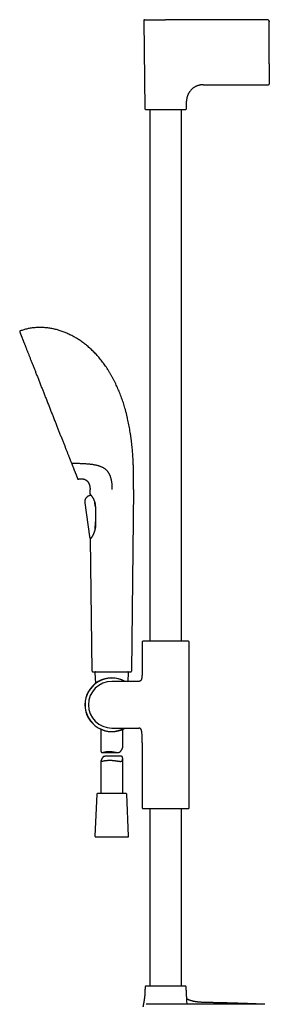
# Model space of a CAD drawing. Header units: millimetres. Extents: x 8 to 923, y 12 to 2573.
# Tile 16 of 20: x 64 to 236, y 1893 to 2573. Entities that reach past the tile are written whole.
import ezdxf

# ---------------------------------------------------------------- set-up
doc = ezdxf.new("R2010")
doc.units = ezdxf.units.MM

msp = doc.modelspace()

# ---------------------------------------------------------------- linework, layer by layer
at = {"color": 7, "linetype": 'Continuous', "lineweight": 30}
for p, q in [((149.36, 2572.61), (150, 2511.63)), ((234.36, 2573.12), (164.36, 2573.12)), ((235.79, 2572.05), (235.79, 2572.05)), ((235.86, 2542.65), (235.86, 2571.62)), ((235.86, 2542.65), (235.86, 2528.62)), ((190.17, 2528.12), (235.36, 2528.12)), ((153.36, 2511.13), (153.36, 2143.78)), ((175.36, 2143.78), (175.36, 2511.13)), ((178.72, 2511.63), (178.77, 2516.83)), ((112.25, 2245.48), (112.22, 2248.43)), ((142.22, 2248.43), (140.72, 2123.01)), ((108.65, 2239.3), (111.75, 2215.96)), ((108.65, 2239.3), (111.75, 2215.96)), ((108.96, 2241.81), (108.95, 2241.79)), ((111.77, 2244.31), (111.76, 2244.31)), ((112.77, 2244.71), (111.77, 2244.31)), ((111.77, 2244.31), (111.93, 2244.37)), ((111.77, 2244.31), (111.77, 2244.31)), ((111.93, 2244.37), (112.77, 2244.71)), ((112.76, 2244.74), (112.77, 2244.71)), ((115.42, 2239.66), (115.37, 2239.85)), ((115.99, 2225.8), (116.02, 2226.26)), ((115.64, 2221.23), (115.62, 2221.05)), ((111.75, 2215.96), (111.75, 2215.96)), ((112.57, 2215.13), (112.59, 2215.13)), ((112.62, 2214.54), (112.62, 2214.5)), ((113.71, 2123.01), (112.62, 2214.5)), ((112.91, 2215.19), (112.82, 2214.86)), ((148.21, 2143.23), (148.21, 2126.13)), ((149.35, 2143.78), (148.68, 2143.73)), ((179.37, 2143.78), (149.35, 2143.78)), ((180.04, 2143.73), (179.37, 2143.78)), ((180.51, 2028.59), (180.51, 2143.23)), ((115.59, 2121.99), (115.91, 2114.53)), ((145.22, 2115.96), (127.22, 2115.96)), ((138.58, 2115.96), (138.84, 2121.99)), ((145.79, 2115.96), (145.22, 2115.96)), ((119.72, 2082.84), (119.72, 2068.17)), ((127.22, 2083.66), (145.22, 2083.66)), ((134.72, 2070.22), (134.72, 2082.84)), ((145.22, 2083.66), (145.79, 2083.66)), ((148.21, 2073.49), (148.21, 2028.59)), ((120.53, 2066.83), (131.31, 2066.83)), ((133.72, 2064.19), (122.79, 2064.19)), ((134.72, 2038.51), (134.72, 2062.56)), ((119.72, 2060.87), (119.72, 2038.51)), ((116.84, 2038.03), (115.59, 2009.03)), ((125.17, 2038.51), (117.34, 2038.51)), ((137.09, 2038.51), (125.17, 2038.51)), ((138.84, 2009.03), (137.59, 2038.03)), ((148.69, 2028.09), (150.05, 2028.02)), ((150.05, 2028.02), (178.67, 2028.02)), ((153.36, 2028.02), (153.36, 1905.45)), ((175.36, 1905.45), (175.36, 2028.02)), ((178.67, 2028.02), (180.03, 2028.09)), ((116.09, 2008.51), (138.34, 2008.51)), ((192.36, 1892.85), (150.96, 1892.85)), ((192.36, 1894.08), (192.36, 1894.08)), ((232.75, 1892.85), (192.36, 1892.85))]:
    msp.add_line(p, q, dxfattribs=at)
at = {"color": 7, "linetype": 'Continuous', "lineweight": 30, "flags": 128}
for points in [[(234.36, 2573.12), (234.36, 2573.12)], [(235.86, 2571.62), (235.86, 2571.62)]]:
    msp.add_lwpolyline(points, dxfattribs=at)
at = {"color": 7, "linetype": 'Continuous', "lineweight": 30}
for centre, radius, start, end in [((149.86, 2572.62), 0.5, 90, 180.6), ((235.36, 2528.62), 0.5, 270, 360), ((150.5, 2511.63), 0.5, 180.6, 270), ((178.22, 2511.63), 0.5, 270, 359.4), ((64.18, 2357.58), 0.5, 110.69157, 201.48), ((104.1, 2256.13), 0.5, 201.48, 286.42261), ((112.55, 2245.49), 0.3, 180.68249, 213.85596), ((112.92, 2214.5), 0.3, 138.43331, 180.68249), ((148.71, 2143.23), 0.5, 93.92801, 180), ((180.01, 2143.23), 0.5, 0, 86.07199), ((116.09, 2122.01), 0.5, 90, 182.48126), ((138.34, 2122.01), 0.5, 357.51874, 90), ((127.22, 2099.81), 18.56, 60.51465, 180), ((127.22, 2099.81), 18.44, 61.15697, 180), ((127.22, 2099.81), 16.15, 90, 180), ((127.22, 2099.81), 18.56, 180, 299.4804), ((127.22, 2099.81), 18.44, 180, 298.86462), ((127.22, 2099.81), 16.15, 180, 270), ((117.34, 2038.01), 0.5, 90, 177.51874), ((137.09, 2038.01), 0.5, 2.48126, 90), ((148.71, 2028.59), 0.5, 180, 267.33704), ((180.01, 2028.59), 0.5, 272.66296, 0), ((116.09, 2009.01), 0.5, 177.51874, 270), ((138.34, 2009.01), 0.5, 270, 2.48126), ((150.73, 1904.95), 0.5, 90, 176.58018), ((177.99, 1904.95), 0.5, 3.41982, 90)]:
    msp.add_arc(centre, radius, start, end, dxfattribs=at)
for points, knots in [([(149.86, 2573.12), (149.87, 2573.12), (149.88, 2573.12), (149.93, 2573.12), (150.02, 2573.12), (150.15, 2573.12), (150.3, 2573.12), (150.5, 2573.12), (150.72, 2573.12), (150.97, 2573.12), (151.25, 2573.12), (151.55, 2573.12), (151.84, 2573.12), (152.13, 2573.12), (152.44, 2573.12), (152.76, 2573.12), (153.09, 2573.12), (153.42, 2573.12), (153.73, 2573.12), (154.04, 2573.12), (154.36, 2573.12), (154.67, 2573.12), (155, 2573.12), (155.33, 2573.12), (155.67, 2573.12), (156.02, 2573.12), (156.38, 2573.12), (156.75, 2573.12), (157.13, 2573.12), (157.52, 2573.12), (157.9, 2573.12), (158.24, 2573.12), (158.56, 2573.12), (158.84, 2573.12), (159.13, 2573.12), (159.42, 2573.12), (159.71, 2573.12), (160, 2573.12), (160.33, 2573.12), (160.69, 2573.12), (161.09, 2573.12), (161.49, 2573.12), (161.89, 2573.12), (162.28, 2573.12), (162.73, 2573.12), (163.23, 2573.12), (163.79, 2573.12), (164.17, 2573.12), (164.36, 2573.12)], [0, 0, 0, 0, 0.031708, 0.063508, 0.095289, 0.126838, 0.158325, 0.189318, 0.220386, 0.251199, 0.281575, 0.311901, 0.336434, 0.360994, 0.385617, 0.409374, 0.433085, 0.456785, 0.476277, 0.495774, 0.515296, 0.534403, 0.553048, 0.571682, 0.590322, 0.609693, 0.629028, 0.648346, 0.667664, 0.687, 0.706371, 0.724211, 0.737801, 0.75138, 0.764955, 0.77853, 0.792114, 0.80571, 0.819327, 0.837242, 0.855136, 0.873023, 0.890918, 0.908835, 0.925421, 0.950276, 0.975123, 1, 1, 1, 1]), ([(235.86, 2571.62), (235.85, 2571.72), (235.83, 2571.91), (235.76, 2572.2), (235.62, 2572.46), (235.43, 2572.69), (235.2, 2572.88), (234.94, 2573.02), (234.65, 2573.1), (234.46, 2573.11), (234.36, 2573.12)], [0, 0, 0, 0, 0.125432, 0.249047, 0.373025, 0.49859, 0.624943, 0.750803, 0.875354, 1, 1, 1, 1]), ([(235.79, 2572.05), (235.79, 2572.04), (235.82, 2571.96), (235.84, 2571.81), (235.85, 2571.68), (235.86, 2571.62)], [0, 0, 0, 0, 0.110314, 0.553993, 1, 1, 1, 1]), ([(190.17, 2528.12), (189.94, 2528.11), (189.47, 2528.11), (188.78, 2528.05), (188.12, 2527.95), (187.48, 2527.83), (186.87, 2527.66), (186.28, 2527.47), (185.72, 2527.25), (185.18, 2527), (184.63, 2526.7), (184.06, 2526.36), (183.5, 2525.96), (182.96, 2525.52), (182.44, 2525.06), (181.95, 2524.57), (181.51, 2524.08), (181.11, 2523.59), (180.75, 2523.1), (180.42, 2522.6), (180.12, 2522.07), (179.84, 2521.53), (179.59, 2520.96), (179.37, 2520.4), (179.19, 2519.83), (179.05, 2519.26), (178.93, 2518.68), (178.84, 2518.08), (178.79, 2517.46), (178.78, 2517.04), (178.77, 2516.83)], [0, 0, 0, 0, 0.039916, 0.078576, 0.116125, 0.15271, 0.18847, 0.222919, 0.256822, 0.290293, 0.323435, 0.362588, 0.401544, 0.440419, 0.479308, 0.518283, 0.557377, 0.590998, 0.624742, 0.658639, 0.692729, 0.727063, 0.761699, 0.796708, 0.829198, 0.862137, 0.895603, 0.929676, 0.964444, 1, 1, 1, 1]), ([(150.5, 2511.13), (150.51, 2511.13), (150.51, 2511.13), (150.56, 2511.13), (150.63, 2511.13), (150.73, 2511.13), (150.87, 2511.13), (151.04, 2511.13), (151.24, 2511.13), (151.46, 2511.13), (151.69, 2511.13), (151.93, 2511.13), (152.18, 2511.13), (152.46, 2511.13), (152.79, 2511.13), (153.16, 2511.13), (153.6, 2511.13), (154.06, 2511.13), (154.56, 2511.13), (155.08, 2511.13), (155.62, 2511.13), (156.19, 2511.13), (156.77, 2511.13), (157.37, 2511.13), (157.98, 2511.13), (158.61, 2511.13), (159.25, 2511.13), (159.89, 2511.13), (160.53, 2511.13), (161.18, 2511.13), (161.82, 2511.13), (162.46, 2511.13), (163.09, 2511.13), (163.73, 2511.13), (164.36, 2511.13), (164.99, 2511.13), (165.63, 2511.13), (166.26, 2511.13), (166.89, 2511.13), (167.54, 2511.13), (168.19, 2511.13), (168.83, 2511.13), (169.43, 2511.13), (169.98, 2511.13), (170.49, 2511.13), (170.98, 2511.13), (171.47, 2511.13), (171.99, 2511.13), (172.53, 2511.13), (173.1, 2511.13), (173.64, 2511.13), (174.16, 2511.13), (174.65, 2511.13), (175.12, 2511.13), (175.56, 2511.13), (175.96, 2511.13), (176.33, 2511.13), (176.67, 2511.13), (176.97, 2511.13), (177.24, 2511.13), (177.48, 2511.13), (177.68, 2511.13), (177.85, 2511.13), (177.99, 2511.13), (178.09, 2511.13), (178.16, 2511.13), (178.21, 2511.13), (178.21, 2511.13), (178.22, 2511.13)], [0, 0, 0, 0, 0.014579, 0.029126, 0.043671, 0.058246, 0.073704, 0.089124, 0.10454, 0.11999, 0.132879, 0.145735, 0.158579, 0.171431, 0.184312, 0.200761, 0.217163, 0.233562, 0.250001, 0.26645, 0.282852, 0.299251, 0.31569, 0.331795, 0.347856, 0.363914, 0.38001, 0.395469, 0.410888, 0.426305, 0.441754, 0.456336, 0.470883, 0.485428, 0.5, 0.514581, 0.529129, 0.543673, 0.558246, 0.573704, 0.589124, 0.60454, 0.61999, 0.632879, 0.645735, 0.658579, 0.671431, 0.684312, 0.700761, 0.717163, 0.733562, 0.750001, 0.76645, 0.782852, 0.799251, 0.81569, 0.831795, 0.847856, 0.863914, 0.88001, 0.895469, 0.910888, 0.926305, 0.941754, 0.956333, 0.97088, 0.985426, 1, 1, 1, 1]), ([(63.72, 2357.4), (63.72, 2357.39), (63.72, 2357.39), (63.74, 2357.33), (63.78, 2357.24), (63.83, 2357.12), (63.89, 2356.95), (63.97, 2356.76), (64.05, 2356.54), (64.15, 2356.29), (64.26, 2356.01), (64.39, 2355.69), (64.53, 2355.34), (64.68, 2354.95), (64.85, 2354.52), (65.03, 2354.05), (65.23, 2353.55), (65.44, 2353.02), (65.66, 2352.46), (65.88, 2351.89), (66.12, 2351.29), (66.36, 2350.67), (66.62, 2350.03), (66.89, 2349.34), (67.18, 2348.6), (67.48, 2347.83), (67.8, 2347.03), (68.13, 2346.19), (68.46, 2345.33), (68.81, 2344.46), (69.15, 2343.58), (69.5, 2342.7), (69.86, 2341.79), (70.22, 2340.86), (70.6, 2339.89), (71, 2338.88), (71.41, 2337.83), (71.84, 2336.76), (72.27, 2335.67), (72.71, 2334.55), (73.14, 2333.44), (73.58, 2332.33), (74.02, 2331.23), (74.46, 2330.11), (74.9, 2328.97), (75.36, 2327.8), (75.84, 2326.59), (76.33, 2325.35), (76.82, 2324.09), (77.32, 2322.82), (77.83, 2321.53), (78.33, 2320.26), (78.82, 2319.01), (79.31, 2317.77), (79.8, 2316.53), (80.29, 2315.28), (80.8, 2314), (81.31, 2312.68), (81.84, 2311.34), (82.37, 2309.99), (82.9, 2308.64), (83.43, 2307.29), (83.96, 2305.97), (84.47, 2304.66), (84.97, 2303.39), (85.47, 2302.12), (85.97, 2300.85), (86.48, 2299.56), (86.99, 2298.24), (87.52, 2296.91), (88.04, 2295.59), (88.56, 2294.27), (89.07, 2292.96), (89.58, 2291.68), (90.06, 2290.44), (90.54, 2289.24), (91.01, 2288.04), (91.47, 2286.86), (91.94, 2285.67), (92.42, 2284.46), (92.89, 2283.26), (93.36, 2282.06), (93.82, 2280.89), (94.28, 2279.73), (94.72, 2278.61), (95.15, 2277.52), (95.56, 2276.47), (95.97, 2275.44), (96.37, 2274.43), (96.63, 2273.77), (96.76, 2273.44)], [0, 0, 0, 0, 0.0116652, 0.0233172, 0.0349644, 0.046615, 0.0582773, 0.0699501, 0.0809438, 0.0919305, 0.1029173, 0.113911, 0.1249186, 0.136594, 0.1482564, 0.1599142, 0.1715757, 0.1832491, 0.1949312, 0.2059319, 0.2169249, 0.227917, 0.2389153, 0.2499266, 0.2615951, 0.273249, 0.2848966, 0.2965463, 0.3082062, 0.3198644, 0.3308362, 0.3417983, 0.3527577, 0.3637213, 0.374696, 0.3863158, 0.3979214, 0.409521, 0.4211231, 0.4327358, 0.4443562, 0.4552993, 0.4662352, 0.4771708, 0.4881131, 0.499069, 0.5106895, 0.5222977, 0.5339018, 0.5455101, 0.5571308, 0.5687663, 0.5797275, 0.5906825, 0.6016382, 0.6126016, 0.6235796, 0.6352344, 0.6468777, 0.6585177, 0.6701626, 0.6818209, 0.6934993, 0.7045037, 0.7155019, 0.7265011, 0.737508, 0.7485298, 0.7602303, 0.7719185, 0.7836026, 0.795291, 0.806992, 0.8187049, 0.8297364, 0.8407602, 0.8517833, 0.8628128, 0.8738555, 0.8855516, 0.8972324, 0.9089061, 0.920581, 0.9322656, 0.9440354, 0.9551804, 0.9663423, 0.9775282, 0.9887451, 1, 1, 1, 1]), ([(75.42, 2360.43), (74.98, 2360.4), (74.11, 2360.34), (72.81, 2360.2), (71.51, 2360.03), (70.22, 2359.8), (68.94, 2359.54), (67.69, 2359.23), (66.45, 2358.88), (65.22, 2358.49), (64.41, 2358.2), (64, 2358.05)], [0, 0, 0, 0, 0.11223, 0.224252, 0.336123, 0.447908, 0.559674, 0.669496, 0.779439, 0.889581, 1, 1, 1, 1]), ([(141.98, 2267.3), (141.96, 2267.87), (141.9, 2269.03), (141.8, 2270.77), (141.68, 2272.55), (141.54, 2274.35), (141.39, 2276.18), (141.2, 2278.16), (140.98, 2280.27), (140.72, 2282.51), (140.42, 2284.78), (140.1, 2286.99), (139.77, 2289.13), (139.41, 2291.2), (139.03, 2293.28), (138.61, 2295.37), (138.16, 2297.45), (137.67, 2299.54), (137.15, 2301.62), (136.6, 2303.63), (136.05, 2305.55), (135.48, 2307.4), (134.88, 2309.24), (134.25, 2311.06), (133.6, 2312.86), (132.92, 2314.64), (132.21, 2316.39), (131.47, 2318.12), (130.7, 2319.85), (129.9, 2321.57), (129.06, 2323.28), (128.19, 2324.97), (127.29, 2326.63), (126.36, 2328.26), (125.41, 2329.87), (124.43, 2331.43), (123.45, 2332.94), (122.44, 2334.4), (121.41, 2335.84), (120.36, 2337.24), (119.28, 2338.6), (118.19, 2339.9), (117.11, 2341.15), (116.02, 2342.33), (114.91, 2343.49), (113.78, 2344.6), (112.63, 2345.69), (111.46, 2346.73), (110.28, 2347.74), (109.07, 2348.72), (107.85, 2349.66), (106.63, 2350.56), (105.39, 2351.41), (104.15, 2352.23), (102.9, 2353.01), (101.62, 2353.76), (100.31, 2354.48), (98.98, 2355.17), (97.64, 2355.82), (96.29, 2356.43), (94.93, 2357), (93.59, 2357.52), (92.28, 2357.98), (90.98, 2358.4), (89.68, 2358.79), (88.37, 2359.13), (87.07, 2359.44), (85.76, 2359.71), (84.45, 2359.94), (83.14, 2360.13), (81.83, 2360.28), (80.53, 2360.39), (79.24, 2360.46), (77.97, 2360.49), (76.69, 2360.48), (75.84, 2360.44), (75.42, 2360.43)], [0, 0, 0, 0, 0.013497, 0.027271, 0.041304, 0.055581, 0.070084, 0.084798, 0.102389, 0.120224, 0.138279, 0.15653, 0.17297, 0.189531, 0.206195, 0.222948, 0.239774, 0.256658, 0.273588, 0.29055, 0.305764, 0.320987, 0.33621, 0.351426, 0.366628, 0.381538, 0.396421, 0.41127, 0.426079, 0.441143, 0.456153, 0.471103, 0.485987, 0.500801, 0.515538, 0.530195, 0.544256, 0.558235, 0.572128, 0.585934, 0.599651, 0.613276, 0.626039, 0.638721, 0.651321, 0.663841, 0.676282, 0.688644, 0.700928, 0.713135, 0.725264, 0.737318, 0.749082, 0.760774, 0.772393, 0.783942, 0.795836, 0.807655, 0.8194, 0.831071, 0.84267, 0.854198, 0.865004, 0.875749, 0.886436, 0.897065, 0.907638, 0.918159, 0.928628, 0.939049, 0.949423, 0.959756, 0.969865, 0.97994, 0.989983, 1, 1, 1, 1]), ([(96.76, 2273.44), (96.87, 2273.15), (97.1, 2272.57), (97.43, 2271.72), (97.68, 2271.09), (97.85, 2270.65), (97.94, 2270.41), (98.04, 2270.18), (98.13, 2269.94), (98.22, 2269.7), (98.31, 2269.49), (98.38, 2269.31), (98.52, 2268.95), (98.74, 2268.4), (99.02, 2267.68), (99.21, 2267.21), (99.3, 2266.98)], [0, 0, 0, 0, 0.124469, 0.2488477, 0.3731897, 0.4098276, 0.4464683, 0.4831133, 0.5197638, 0.5564213, 0.5930871, 0.6189296, 0.6441383, 0.7636223, 0.8822256, 1, 1, 1, 1]), ([(99.3, 2266.98), (99.38, 2266.77), (99.55, 2266.35), (99.78, 2265.74), (100.01, 2265.17), (100.15, 2264.8), (100.22, 2264.62)], [0, 0, 0, 0, 0.25842, 0.511155, 0.758311, 1, 1, 1, 1]), ([(99.9, 2266.8), (100.3, 2266.78), (101.11, 2266.75), (102.32, 2266.71), (103.52, 2266.66), (104.71, 2266.62), (105.49, 2266.6), (105.88, 2266.59)], [0, 0, 0, 0, 0.201851, 0.40454, 0.606324, 0.805312, 1, 1, 1, 1]), ([(105.88, 2266.59), (105.98, 2266.58), (106.2, 2266.57), (106.49, 2266.56), (106.75, 2266.55), (106.9, 2266.55), (106.98, 2266.54)], [0, 0, 0, 0, 0.291192, 0.577796, 0.793198, 1, 1, 1, 1]), ([(106.98, 2266.54), (107.46, 2266.52), (108.42, 2266.47), (109.85, 2266.37), (111.14, 2266.26), (112.3, 2266.13), (113.34, 2266), (114.36, 2265.84), (115.33, 2265.67), (116.24, 2265.48), (117.09, 2265.28), (117.86, 2265.07), (118.55, 2264.86), (119.15, 2264.65), (119.73, 2264.42), (120.31, 2264.16), (120.88, 2263.87), (121.45, 2263.55), (122, 2263.2), (122.49, 2262.84), (122.92, 2262.49), (123.29, 2262.15), (123.66, 2261.78), (124.01, 2261.38), (124.35, 2260.96), (124.56, 2260.65), (124.67, 2260.49)], [0, 0, 0, 0, 0.068549, 0.137109, 0.205655, 0.257451, 0.309263, 0.36107, 0.412859, 0.458578, 0.504306, 0.550019, 0.58454, 0.619061, 0.653204, 0.687347, 0.723625, 0.759934, 0.796235, 0.832501, 0.860122, 0.887754, 0.91537, 0.943578, 0.971804, 1, 1, 1, 1]), ([(142.22, 2248.43), (142.22, 2248.67), (142.22, 2249.16), (142.23, 2249.91), (142.24, 2250.69), (142.25, 2251.51), (142.25, 2252.36), (142.26, 2253.3), (142.26, 2254.32), (142.26, 2255.44), (142.26, 2256.6), (142.25, 2257.8), (142.23, 2259.05), (142.21, 2260.35), (142.18, 2261.67), (142.15, 2263.04), (142.1, 2264.43), (142.05, 2265.86), (142.01, 2266.82), (141.98, 2267.3)], [0, 0, 0, 0, 0.037925, 0.077692, 0.119257, 0.162572, 0.207593, 0.254271, 0.311353, 0.370601, 0.431939, 0.495295, 0.561946, 0.630543, 0.701007, 0.773261, 0.847229, 0.922834, 1, 1, 1, 1]), ([(100.22, 2264.62), (100.33, 2264.36), (100.53, 2263.85), (100.82, 2263.12), (101.09, 2262.42), (101.35, 2261.75), (101.6, 2261.12), (101.83, 2260.53), (102.05, 2259.99), (102.24, 2259.49), (102.43, 2259.02), (102.6, 2258.58), (102.76, 2258.17), (102.91, 2257.79), (103.05, 2257.43), (103.18, 2257.11), (103.29, 2256.83), (103.39, 2256.59), (103.47, 2256.39), (103.53, 2256.22), (103.58, 2256.1), (103.61, 2256.01), (103.64, 2255.95), (103.64, 2255.95), (103.64, 2255.94)], [0, 0, 0, 0, 0.046421, 0.092806, 0.139191, 0.185611, 0.232103, 0.278617, 0.322414, 0.366197, 0.409993, 0.453833, 0.497747, 0.544343, 0.590874, 0.637375, 0.683882, 0.730429, 0.777523, 0.822102, 0.866609, 0.911073, 0.955526, 1, 1, 1, 1]), ([(124.67, 2260.49), (124.76, 2260.35), (124.93, 2260.08), (125.19, 2259.64), (125.43, 2259.17), (125.66, 2258.67), (125.88, 2258.14), (126.09, 2257.59), (126.28, 2257.01), (126.47, 2256.4), (126.63, 2255.78), (126.79, 2255.11), (126.93, 2254.4), (127.04, 2253.65), (127.13, 2252.89), (127.2, 2252.12), (127.24, 2251.28), (127.27, 2250.37), (127.28, 2249.39), (127.29, 2248.75), (127.29, 2248.43)], [0, 0, 0, 0, 0.04407, 0.0885, 0.133587, 0.179524, 0.22645, 0.274428, 0.323462, 0.373507, 0.424479, 0.476254, 0.535003, 0.594314, 0.653929, 0.713579, 0.772995, 0.850043, 0.925815, 1, 1, 1, 1]), ([(104.25, 2255.65), (104.42, 2255.7), (104.77, 2255.79), (105.3, 2255.89), (105.81, 2255.94), (106.31, 2255.96), (106.8, 2255.94), (107.27, 2255.88), (107.71, 2255.79), (108.14, 2255.66), (108.55, 2255.51), (108.94, 2255.32), (109.31, 2255.11), (109.66, 2254.86), (110.01, 2254.58), (110.34, 2254.27), (110.65, 2253.91), (110.94, 2253.53), (111.2, 2253.12), (111.43, 2252.68), (111.62, 2252.22), (111.79, 2251.75), (111.92, 2251.26), (112.02, 2250.76), (112.1, 2250.22), (112.16, 2249.66), (112.2, 2249.06), (112.21, 2248.64), (112.22, 2248.43)], [0, 0, 0, 0, 0.043088, 0.084591, 0.124675, 0.163502, 0.201236, 0.238036, 0.273012, 0.307389, 0.341298, 0.374861, 0.408196, 0.44141, 0.474605, 0.511328, 0.548257, 0.585496, 0.623142, 0.661285, 0.700124, 0.740106, 0.77816, 0.817908, 0.859673, 0.903758, 0.950446, 1, 1, 1, 1]), ([(112.3, 2245.32), (112.3, 2245.32), (112.31, 2245.31), (112.34, 2245.27), (112.38, 2245.22), (112.43, 2245.16), (112.49, 2245.08), (112.56, 2244.99), (112.65, 2244.88), (112.73, 2244.77), (112.82, 2244.66), (112.91, 2244.54), (113.01, 2244.4), (113.12, 2244.25), (113.24, 2244.07), (113.38, 2243.87), (113.52, 2243.66), (113.66, 2243.45), (113.8, 2243.24), (113.94, 2243.01), (114.07, 2242.8), (114.17, 2242.62), (114.24, 2242.49), (114.29, 2242.4), (114.34, 2242.31), (114.38, 2242.24), (114.41, 2242.18), (114.43, 2242.14), (114.45, 2242.1), (114.48, 2242.05), (114.52, 2241.98), (114.57, 2241.87), (114.63, 2241.74), (114.71, 2241.58), (114.8, 2241.39), (114.9, 2241.16), (115.01, 2240.89), (115.12, 2240.62), (115.22, 2240.33), (115.32, 2240.03), (115.42, 2239.7), (115.51, 2239.35), (115.6, 2238.97), (115.68, 2238.55), (115.75, 2238.11), (115.81, 2237.64), (115.84, 2237.17), (115.85, 2236.86), (115.85, 2236.71)], [0, 0, 0, 0, 0.035388, 0.068421, 0.099115, 0.127471, 0.153492, 0.184676, 0.21366, 0.240465, 0.264482, 0.287631, 0.312097, 0.337931, 0.365147, 0.393979, 0.424494, 0.449595, 0.475728, 0.501882, 0.525742, 0.54722, 0.556897, 0.566001, 0.574523, 0.581835, 0.587564, 0.591711, 0.594515, 0.598552, 0.605485, 0.614911, 0.626828, 0.64123, 0.658113, 0.677466, 0.699278, 0.72354, 0.744712, 0.767447, 0.791749, 0.81762, 0.845051, 0.874046, 0.904624, 0.936783, 0.970544, 1, 1, 1, 1]), ([(111.77, 2244.31), (111.66, 2244.26), (111.43, 2244.17), (111.09, 2244.01), (110.74, 2243.83), (110.41, 2243.6), (110.09, 2243.34), (109.78, 2243.04), (109.5, 2242.72), (109.25, 2242.36), (109.03, 2241.98), (108.85, 2241.59), (108.71, 2241.19), (108.62, 2240.8), (108.58, 2240.41), (108.57, 2240.03), (108.6, 2239.66), (108.63, 2239.42), (108.65, 2239.3)], [0, 0, 0, 0, 0.0570491, 0.1152536, 0.1755167, 0.2381197, 0.303158, 0.3690048, 0.4362384, 0.5040232, 0.5714779, 0.6391029, 0.7047538, 0.7680399, 0.8287971, 0.8873532, 0.9441395, 1, 1, 1, 1]), ([(108.92, 2241.73), (108.95, 2241.81), (108.99, 2241.89), (109.03, 2241.97), (109.03, 2241.97)], [0, 0, 0, 0, 0.957259, 1, 1, 1, 1]), ([(109.16, 2242.19), (109.12, 2242.14), (109.09, 2242.08), (109.06, 2242.02), (109.05, 2242.01)], [0, 0, 0, 0, 0.846888, 1, 1, 1, 1]), ([(115.84, 2237.07), (115.84, 2237.1), (115.81, 2237.3), (115.76, 2237.66), (115.69, 2238.15), (115.62, 2238.63), (115.53, 2239.11), (115.46, 2239.45), (115.42, 2239.63), (115.42, 2239.66)], [0, 0, 0, 0, 0.041752, 0.221957, 0.40679, 0.59162, 0.778787, 0.965952, 1, 1, 1, 1]), ([(115.85, 2236.71), (115.88, 2234.97), (115.94, 2231.13), (116, 2227.28), (116.03, 2225.18)], [0, 0, 0, 0, 0.451909, 1, 1, 1, 1]), ([(116.03, 2225.18), (116.03, 2225.07), (116.04, 2224.84), (116.03, 2224.49), (116.02, 2224.16), (116.01, 2223.86), (115.99, 2223.6), (115.98, 2223.39), (115.96, 2223.21), (115.95, 2223.08), (115.94, 2222.99), (115.93, 2222.92), (115.93, 2222.86), (115.92, 2222.8), (115.91, 2222.72), (115.9, 2222.63), (115.88, 2222.49), (115.86, 2222.32), (115.83, 2222.12), (115.79, 2221.9), (115.75, 2221.66), (115.7, 2221.41), (115.65, 2221.17), (115.58, 2220.89), (115.5, 2220.55), (115.39, 2220.16), (115.3, 2219.84), (115.22, 2219.6), (115.17, 2219.46), (115.13, 2219.34), (115.1, 2219.25), (115.07, 2219.17), (115.05, 2219.1), (115.02, 2219.01), (114.97, 2218.89), (114.92, 2218.75), (114.86, 2218.59), (114.77, 2218.38), (114.67, 2218.14), (114.56, 2217.87), (114.44, 2217.62), (114.33, 2217.38), (114.23, 2217.18), (114.15, 2217.02), (114.09, 2216.9), (114.04, 2216.8), (113.99, 2216.72), (113.95, 2216.65), (113.93, 2216.6), (113.9, 2216.55), (113.87, 2216.49), (113.83, 2216.42), (113.78, 2216.33), (113.72, 2216.23), (113.64, 2216.09), (113.55, 2215.94), (113.45, 2215.79), (113.38, 2215.66), (113.32, 2215.57), (113.27, 2215.5), (113.22, 2215.43), (113.18, 2215.37), (113.14, 2215.3), (113.09, 2215.24), (113.05, 2215.17), (113, 2215.1), (112.95, 2215.04), (112.91, 2214.98), (112.86, 2214.92), (112.83, 2214.87), (112.8, 2214.83), (112.79, 2214.81), (112.79, 2214.8), (112.79, 2214.8)], [0, 0, 0, 0, 0.0206337, 0.0450544, 0.0669124, 0.0862109, 0.1029524, 0.1171376, 0.1287674, 0.1368473, 0.1429706, 0.1475929, 0.1506482, 0.15467, 0.1597773, 0.1659701, 0.1732486, 0.1865972, 0.200166, 0.2134972, 0.2309795, 0.2480363, 0.2646681, 0.281508, 0.307017, 0.3351584, 0.365937, 0.3781366, 0.3887301, 0.3976625, 0.4049329, 0.4105406, 0.4150754, 0.4221931, 0.4314495, 0.4428454, 0.4561854, 0.4695399, 0.4943822, 0.5173817, 0.5383134, 0.5606185, 0.5846644, 0.5966048, 0.6087052, 0.6193925, 0.6283655, 0.6356239, 0.6407344, 0.6453311, 0.6517164, 0.6600047, 0.6701964, 0.6822917, 0.696052, 0.7200423, 0.7413594, 0.7600017, 0.7737786, 0.7856121, 0.7959988, 0.8070796, 0.8191006, 0.832062, 0.8459638, 0.8608061, 0.8765889, 0.8933121, 0.9113668, 0.9312836, 0.9530509, 0.9766463, 1, 1, 1, 1]), ([(115.64, 2221.23), (115.65, 2221.41), (115.69, 2221.78), (115.74, 2222.35), (115.79, 2222.93), (115.83, 2223.52), (115.88, 2224.11), (115.92, 2224.69), (115.96, 2225.25), (115.98, 2225.61), (115.99, 2225.8)], [0, 0, 0, 0, 0.125925, 0.251961, 0.377929, 0.50658, 0.635296, 0.763971, 0.881968, 1, 1, 1, 1]), ([(111.75, 2215.96), (111.76, 2215.91), (111.77, 2215.81), (111.81, 2215.66), (111.86, 2215.53), (111.93, 2215.42), (112, 2215.34), (112.09, 2215.27), (112.19, 2215.21), (112.3, 2215.17), (112.41, 2215.14), (112.53, 2215.13), (112.67, 2215.14), (112.79, 2215.16), (112.88, 2215.18), (112.91, 2215.19)], [0, 0, 0, 0, 0.095086, 0.188556, 0.279984, 0.347769, 0.415482, 0.483743, 0.552934, 0.623239, 0.694628, 0.766914, 0.839905, 0.937826, 1, 1, 1, 1]), ([(112.59, 2215.13), (112.65, 2215.14), (112.76, 2215.15), (112.87, 2215.18), (112.91, 2215.19)], [0, 0, 0, 0, 0.558441, 1, 1, 1, 1]), ([(112.82, 2214.86), (112.81, 2214.85), (112.78, 2214.81), (112.75, 2214.77), (112.73, 2214.75), (112.72, 2214.73)], [0, 0, 0, 0, 0.162898, 0.567642, 1, 1, 1, 1]), ([(112.81, 2214.79), (112.81, 2214.79), (112.8, 2214.78), (112.8, 2214.78), (112.8, 2214.78)], [0, 0, 0, 0, 0.004529, 1, 1, 1, 1]), ([(113.71, 2123.01), (113.71, 2122.96), (113.72, 2122.87), (113.79, 2122.73), (113.88, 2122.63), (113.99, 2122.56), (114.1, 2122.52), (114.17, 2122.51), (114.21, 2122.51)], [0, 0, 0, 0, 0.1767564, 0.3668153, 0.5628309, 0.7154904, 0.8622772, 1, 1, 1, 1]), ([(114.21, 2122.51), (114.21, 2122.51), (114.22, 2122.51), (114.28, 2122.51), (114.39, 2122.51), (114.53, 2122.51), (114.71, 2122.51), (114.93, 2122.51), (115.19, 2122.51), (115.49, 2122.51), (115.83, 2122.51), (116.2, 2122.51), (116.6, 2122.51), (117.04, 2122.51), (117.51, 2122.51), (118.01, 2122.51), (118.54, 2122.51), (119.1, 2122.51), (119.69, 2122.51), (120.29, 2122.51), (120.92, 2122.51), (121.57, 2122.51), (122.24, 2122.51), (122.92, 2122.51), (123.61, 2122.51), (124.32, 2122.51), (125.04, 2122.51), (125.76, 2122.51), (126.49, 2122.51), (127.21, 2122.51), (127.94, 2122.51), (128.67, 2122.51), (129.39, 2122.51), (130.11, 2122.51), (130.82, 2122.51), (131.51, 2122.51), (132.19, 2122.51), (132.86, 2122.51), (133.51, 2122.51), (134.14, 2122.51), (134.74, 2122.51), (135.33, 2122.51), (135.89, 2122.51), (136.42, 2122.51), (136.92, 2122.51), (137.39, 2122.51), (137.83, 2122.51), (138.23, 2122.51), (138.6, 2122.51), (138.94, 2122.51), (139.24, 2122.51), (139.5, 2122.51), (139.72, 2122.51), (139.9, 2122.51), (140.04, 2122.51), (140.15, 2122.51), (140.21, 2122.51), (140.22, 2122.51), (140.22, 2122.51)], [0, 0, 0, 0, 0.017876, 0.035708, 0.053551, 0.071444, 0.089295, 0.107128, 0.124999, 0.142884, 0.160721, 0.178568, 0.196461, 0.21431, 0.232139, 0.250005, 0.267881, 0.285711, 0.303551, 0.321441, 0.33929, 0.357121, 0.37499, 0.39287, 0.410704, 0.428547, 0.446439, 0.464288, 0.482119, 0.499986, 0.517866, 0.535698, 0.553541, 0.571433, 0.589283, 0.607115, 0.624984, 0.642863, 0.660696, 0.678538, 0.696427, 0.714274, 0.732101, 0.749966, 0.767844, 0.785677, 0.80352, 0.821415, 0.839268, 0.857104, 0.874977, 0.892859, 0.910692, 0.928535, 0.946428, 0.964283, 0.982121, 1, 1, 1, 1]), ([(140.22, 2122.51), (140.27, 2122.52), (140.36, 2122.52), (140.5, 2122.59), (140.6, 2122.68), (140.67, 2122.79), (140.71, 2122.9), (140.72, 2122.97), (140.72, 2123.01)], [0, 0, 0, 0, 0.176756, 0.366815, 0.562831, 0.71549, 0.862277, 1, 1, 1, 1]), ([(148.21, 2126.13), (148.21, 2125.7), (148.21, 2124.83), (148.19, 2123.54), (148.16, 2122.42), (148.13, 2121.5), (148.1, 2120.76), (148.06, 2120.05), (148.01, 2119.42), (147.95, 2118.87), (147.89, 2118.4), (147.81, 2118), (147.73, 2117.65), (147.65, 2117.36), (147.55, 2117.1), (147.43, 2116.86), (147.3, 2116.65), (147.15, 2116.46), (146.98, 2116.3), (146.78, 2116.17), (146.56, 2116.08), (146.32, 2116.01), (146.06, 2115.97), (145.88, 2115.96), (145.79, 2115.96)], [0, 0, 0, 0, 0.114315, 0.229333, 0.343376, 0.40944, 0.474245, 0.537352, 0.59807, 0.641999, 0.683801, 0.723215, 0.751082, 0.777431, 0.802259, 0.825631, 0.847698, 0.868724, 0.889126, 0.909441, 0.93022, 0.951966, 0.975109, 1, 1, 1, 1]), ([(148.21, 2073.49), (148.21, 2073.92), (148.21, 2074.79), (148.19, 2076.09), (148.16, 2077.2), (148.13, 2078.13), (148.1, 2078.86), (148.06, 2079.57), (148.01, 2080.2), (147.95, 2080.75), (147.89, 2081.22), (147.81, 2081.63), (147.73, 2081.97), (147.65, 2082.26), (147.55, 2082.52), (147.43, 2082.76), (147.3, 2082.98), (147.15, 2083.17), (146.98, 2083.32), (146.78, 2083.45), (146.56, 2083.55), (146.32, 2083.61), (146.06, 2083.66), (145.88, 2083.66), (145.79, 2083.66)], [0, 0, 0, 0, 0.114318, 0.229337, 0.343381, 0.409445, 0.47425, 0.537356, 0.598073, 0.642001, 0.683802, 0.723215, 0.751081, 0.77743, 0.802257, 0.825629, 0.847696, 0.868722, 0.889124, 0.909439, 0.930218, 0.951965, 0.975108, 1, 1, 1, 1]), ([(119.72, 2068.17), (119.72, 2068.13), (119.72, 2068.01), (119.73, 2067.82), (119.76, 2067.6), (119.8, 2067.41), (119.86, 2067.23), (119.94, 2067.09), (120.04, 2066.97), (120.16, 2066.89), (120.3, 2066.85), (120.46, 2066.83), (120.62, 2066.83), (120.78, 2066.85), (120.97, 2066.88), (121.23, 2066.93), (121.57, 2067.01), (121.95, 2067.1), (122.36, 2067.2), (122.81, 2067.29), (123.29, 2067.37), (123.74, 2067.44), (124.15, 2067.48), (124.51, 2067.51), (124.89, 2067.52), (125.15, 2067.53), (125.28, 2067.53)], [0, 0, 0, 0, 0.0206712, 0.0589973, 0.0974166, 0.1348414, 0.1727308, 0.2109104, 0.249757, 0.2872079, 0.3253209, 0.3637397, 0.4027345, 0.4291102, 0.4555425, 0.5091055, 0.5630113, 0.6175807, 0.6732676, 0.7295878, 0.7862384, 0.8435823, 0.8823505, 0.9213834, 0.9605527, 1, 1, 1, 1]), ([(125.28, 2067.53), (125.37, 2067.53), (125.56, 2067.53), (125.86, 2067.52), (126.15, 2067.5), (126.45, 2067.48), (126.76, 2067.45), (127.06, 2067.42), (127.37, 2067.38), (127.77, 2067.32), (128.26, 2067.25), (128.85, 2067.15), (129.33, 2067.06), (129.71, 2067), (130.04, 2066.95), (130.4, 2066.89), (130.8, 2066.85), (131.19, 2066.83), (131.53, 2066.83), (131.83, 2066.86), (132.09, 2066.9), (132.34, 2066.98), (132.58, 2067.07), (132.79, 2067.2), (132.99, 2067.34), (133.18, 2067.51), (133.36, 2067.7), (133.53, 2067.91), (133.7, 2068.15), (133.86, 2068.39), (134, 2068.64), (134.13, 2068.88), (134.25, 2069.12), (134.36, 2069.35), (134.46, 2069.56), (134.55, 2069.75), (134.62, 2069.92), (134.68, 2070.06), (134.71, 2070.16), (134.71, 2070.2), (134.71, 2070.22)], [0, 0, 0, 0, 0.020255, 0.040551, 0.061156, 0.08176, 0.102529, 0.123297, 0.144374, 0.165489, 0.206022, 0.247064, 0.28836, 0.309256, 0.330188, 0.360384, 0.390871, 0.421524, 0.452551, 0.475336, 0.498413, 0.521652, 0.545243, 0.568034, 0.591109, 0.614305, 0.637721, 0.664792, 0.691929, 0.719203, 0.74651, 0.774128, 0.801788, 0.82963, 0.857579, 0.88665, 0.916193, 0.945982, 0.97627, 1, 1, 1, 1]), ([(122.79, 2064.19), (122.71, 2064.19), (122.54, 2064.19), (122.3, 2064.17), (122.05, 2064.12), (121.81, 2064.05), (121.59, 2063.95), (121.38, 2063.83), (121.2, 2063.68), (121.02, 2063.52), (120.86, 2063.32), (120.69, 2063.11), (120.54, 2062.88), (120.4, 2062.63), (120.27, 2062.39), (120.16, 2062.14), (120.05, 2061.91), (119.96, 2061.68), (119.88, 2061.46), (119.81, 2061.27), (119.75, 2061.1), (119.72, 2060.96), (119.71, 2060.86), (119.73, 2060.78), (119.77, 2060.73), (119.83, 2060.7), (119.91, 2060.7), (119.99, 2060.71), (120.08, 2060.72), (120.17, 2060.74), (120.31, 2060.77), (120.51, 2060.82), (120.79, 2060.89), (121.11, 2060.96), (121.46, 2061.04), (121.86, 2061.13), (122.22, 2061.19), (122.53, 2061.24), (122.78, 2061.28), (123.04, 2061.31), (123.31, 2061.34), (123.59, 2061.37), (123.87, 2061.39), (124.17, 2061.41), (124.46, 2061.43), (124.76, 2061.45), (125.05, 2061.45), (125.35, 2061.46), (125.65, 2061.46), (125.96, 2061.46), (126.27, 2061.45), (126.58, 2061.45), (126.99, 2061.43), (127.4, 2061.4), (127.8, 2061.37), (128.1, 2061.35), (128.4, 2061.32), (128.7, 2061.29), (129, 2061.25), (129.29, 2061.22), (129.58, 2061.18), (129.87, 2061.14), (130.15, 2061.1), (130.43, 2061.06), (130.71, 2061.01), (130.98, 2060.97), (131.24, 2060.93), (131.5, 2060.89), (131.76, 2060.85), (132, 2060.81), (132.24, 2060.78), (132.48, 2060.75), (132.7, 2060.73), (132.92, 2060.71), (133.13, 2060.7), (133.34, 2060.7), (133.57, 2060.72), (133.79, 2060.76), (133.99, 2060.83), (134.16, 2060.92), (134.31, 2061.05), (134.43, 2061.2), (134.53, 2061.39), (134.6, 2061.61), (134.65, 2061.83), (134.69, 2062.05), (134.71, 2062.28), (134.72, 2062.51), (134.71, 2062.75), (134.7, 2062.98), (134.67, 2063.21), (134.62, 2063.42), (134.56, 2063.62), (134.48, 2063.79), (134.39, 2063.94), (134.27, 2064.05), (134.13, 2064.13), (133.97, 2064.18), (133.83, 2064.2), (133.74, 2064.19), (133.72, 2064.19)], [0, 0, 0, 0, 0.008153, 0.017343, 0.02665, 0.036024, 0.045538, 0.054731, 0.064038, 0.073393, 0.082838, 0.093756, 0.104701, 0.115702, 0.126716, 0.137855, 0.149011, 0.160241, 0.171513, 0.183239, 0.195154, 0.207169, 0.219385, 0.23111, 0.242994, 0.254954, 0.267061, 0.274863, 0.282681, 0.290606, 0.298531, 0.314487, 0.330661, 0.346564, 0.362656, 0.378843, 0.395226, 0.403892, 0.412574, 0.421378, 0.430182, 0.439054, 0.447925, 0.456927, 0.465947, 0.474336, 0.482741, 0.491263, 0.499786, 0.508373, 0.516959, 0.525669, 0.534396, 0.550809, 0.559132, 0.567454, 0.575833, 0.584213, 0.592701, 0.601205, 0.609582, 0.617972, 0.626468, 0.634964, 0.643516, 0.652069, 0.660729, 0.669405, 0.678067, 0.686745, 0.695553, 0.704361, 0.713244, 0.722126, 0.73116, 0.740218, 0.752057, 0.764043, 0.776109, 0.788346, 0.800188, 0.812229, 0.824372, 0.836717, 0.847167, 0.857648, 0.868189, 0.878743, 0.889416, 0.900101, 0.910835, 0.921596, 0.932078, 0.942689, 0.953383, 0.964262, 0.974752, 0.985426, 0.996186, 1, 1, 1, 1]), ([(150.23, 1904.98), (150.21, 1904.67), (150.17, 1903.97), (150.11, 1902.87), (150.05, 1901.7), (149.98, 1900.53), (149.94, 1899.76), (149.92, 1899.38)], [0, 0, 0, 0, 0.169782, 0.37504, 0.584689, 0.79744, 1, 1, 1, 1]), ([(174, 1905.45), (173.86, 1905.45), (173.6, 1905.45), (173.18, 1905.45), (172.74, 1905.45), (172.29, 1905.45), (171.85, 1905.45), (171.43, 1905.45), (171.02, 1905.45), (170.62, 1905.45), (170.2, 1905.45), (169.75, 1905.45), (169.26, 1905.45), (168.75, 1905.45), (168.22, 1905.45), (167.69, 1905.45), (167.1, 1905.45), (166.46, 1905.45), (165.76, 1905.45), (165.06, 1905.45), (164.36, 1905.45), (163.66, 1905.45), (162.96, 1905.45), (162.26, 1905.45), (161.62, 1905.45), (161.03, 1905.45), (160.5, 1905.45), (159.97, 1905.45), (159.46, 1905.45), (158.91, 1905.45), (158.34, 1905.45), (157.76, 1905.45), (157.19, 1905.45), (156.64, 1905.45), (156.13, 1905.45), (155.64, 1905.45), (155.17, 1905.45), (154.73, 1905.45), (154.33, 1905.45), (153.96, 1905.45), (153.61, 1905.45), (153.27, 1905.45), (152.97, 1905.45), (152.7, 1905.45), (152.47, 1905.45), (152.25, 1905.45), (152.04, 1905.45), (151.84, 1905.45), (151.64, 1905.45), (151.45, 1905.45), (151.28, 1905.45), (151.14, 1905.45), (151, 1905.45), (150.89, 1905.45), (150.8, 1905.45), (150.74, 1905.45), (150.73, 1905.45), (150.73, 1905.45)], [0, 0, 0, 0, 0.017414, 0.034794, 0.052168, 0.069567, 0.087557, 0.102045, 0.116515, 0.130985, 0.14547, 0.159989, 0.177165, 0.1943, 0.211424, 0.228565, 0.245751, 0.26767, 0.289535, 0.311403, 0.333335, 0.355254, 0.377119, 0.398988, 0.420919, 0.438094, 0.45523, 0.472354, 0.489495, 0.506681, 0.52728, 0.547835, 0.568394, 0.589005, 0.608434, 0.627827, 0.647223, 0.666665, 0.684076, 0.701454, 0.718829, 0.73623, 0.754222, 0.76871, 0.78318, 0.79765, 0.812135, 0.826654, 0.84383, 0.860965, 0.878089, 0.89523, 0.912416, 0.934335, 0.9562, 0.978068, 1, 1, 1, 1]), ([(177.99, 1905.45), (177.99, 1905.45), (177.98, 1905.45), (177.92, 1905.45), (177.83, 1905.45), (177.71, 1905.45), (177.58, 1905.45), (177.43, 1905.45), (177.27, 1905.45), (177.08, 1905.45), (176.86, 1905.45), (176.6, 1905.45), (176.29, 1905.45), (175.96, 1905.45), (175.6, 1905.45), (175.23, 1905.45), (174.84, 1905.45), (174.43, 1905.45), (174.14, 1905.45), (174, 1905.45)], [0, 0, 0, 0, 0.065758, 0.131352, 0.19696, 0.262755, 0.314281, 0.365688, 0.417062, 0.468485, 0.520042, 0.581841, 0.643506, 0.705183, 0.767019, 0.825316, 0.883497, 0.941684, 1, 1, 1, 1]), ([(179.14, 1892.85), (179.13, 1893.08), (179.08, 1894.01), (178.99, 1895.64), (178.9, 1897.48), (178.81, 1899.02), (178.75, 1900.28), (178.68, 1901.53), (178.62, 1902.76), (178.55, 1903.91), (178.51, 1904.65), (178.49, 1904.98)], [0, 0, 0, 0, 0.056014, 0.22981, 0.404677, 0.508853, 0.612791, 0.715936, 0.817603, 0.917105, 1, 1, 1, 1]), ([(149.92, 1899.38), (149.92, 1899.38), (149.92, 1899.33), (149.92, 1899.26), (149.91, 1899.16), (149.91, 1899.08), (149.9, 1899), (149.89, 1898.91), (149.89, 1898.82), (149.88, 1898.73), (149.87, 1898.65), (149.87, 1898.57), (149.86, 1898.47), (149.85, 1898.36), (149.84, 1898.25), (149.83, 1898.15), (149.82, 1898.06), (149.8, 1897.96), (149.79, 1897.85), (149.78, 1897.72), (149.76, 1897.61), (149.75, 1897.5), (149.74, 1897.41), (149.73, 1897.33), (149.72, 1897.25), (149.71, 1897.17), (149.7, 1897.09), (149.69, 1897.02), (149.68, 1896.95), (149.67, 1896.9), (149.67, 1896.84), (149.66, 1896.79), (149.65, 1896.72), (149.64, 1896.64), (149.63, 1896.56), (149.62, 1896.49), (149.61, 1896.42), (149.6, 1896.37), (149.59, 1896.32), (149.59, 1896.28), (149.58, 1896.23), (149.57, 1896.18), (149.56, 1896.1), (149.55, 1896.01), (149.53, 1895.9), (149.52, 1895.81), (149.5, 1895.73), (149.49, 1895.66), (149.48, 1895.57), (149.46, 1895.47), (149.45, 1895.38), (149.43, 1895.29), (149.42, 1895.22), (149.41, 1895.16), (149.4, 1895.1), (149.39, 1895.04), (149.38, 1894.96), (149.37, 1894.88), (149.35, 1894.79), (149.34, 1894.68), (149.32, 1894.58), (149.3, 1894.48), (149.28, 1894.38), (149.27, 1894.27), (149.25, 1894.16), (149.23, 1894.05), (149.21, 1893.95), (149.2, 1893.86), (149.18, 1893.78), (149.17, 1893.69), (149.15, 1893.6), (149.13, 1893.5), (149.11, 1893.4), (149.09, 1893.29), (149.07, 1893.17), (149.05, 1893.05), (149.02, 1892.91), (149, 1892.76), (148.97, 1892.62), (148.94, 1892.49), (148.93, 1892.39), (148.91, 1892.3), (148.89, 1892.23), (148.88, 1892.16), (148.87, 1892.08), (148.85, 1892.01), (148.84, 1891.94), (148.83, 1891.88), (148.82, 1891.84), (148.81, 1891.8), (148.8, 1891.77), (148.8, 1891.73), (148.79, 1891.69), (148.77, 1891.62), (148.76, 1891.56), (148.75, 1891.5), (148.74, 1891.44), (148.72, 1891.37), (148.71, 1891.31), (148.7, 1891.26), (148.69, 1891.21), (148.68, 1891.17), (148.67, 1891.13), (148.67, 1891.11), (148.66, 1891.09), (148.66, 1891.08), (148.66, 1891.07), (148.66, 1891.07), (148.66, 1891.07), (148.66, 1891.07), (148.66, 1891.06), (148.66, 1891.06), (148.65, 1891.06), (148.65, 1891.06), (148.65, 1891.05), (148.65, 1891.05), (148.65, 1891.05), (148.65, 1891.05), (148.65, 1891.05), (148.65, 1891.05)], [0, 0, 0, 0, 0.000881, 0.007515, 0.012544, 0.01678, 0.021503, 0.026734, 0.033004, 0.038286, 0.042706, 0.047436, 0.053747, 0.060555, 0.067762, 0.074716, 0.080498, 0.085978, 0.094074, 0.10276, 0.110878, 0.118226, 0.124634, 0.129378, 0.13512, 0.1416, 0.147513, 0.152681, 0.157134, 0.161145, 0.165044, 0.16895, 0.173748, 0.179623, 0.186317, 0.192227, 0.197077, 0.201017, 0.204489, 0.207975, 0.211475, 0.215338, 0.220306, 0.228738, 0.237797, 0.245058, 0.250938, 0.25674, 0.263225, 0.27138, 0.280309, 0.28712, 0.292613, 0.297504, 0.302377, 0.307469, 0.313525, 0.320539, 0.327515, 0.337693, 0.34666, 0.354596, 0.363229, 0.372225, 0.382617, 0.392334, 0.400953, 0.409038, 0.416727, 0.424155, 0.431587, 0.441517, 0.451505, 0.461656, 0.472495, 0.4844, 0.498355, 0.514566, 0.529358, 0.543039, 0.555752, 0.564543, 0.573249, 0.581953, 0.591803, 0.603141, 0.611349, 0.61915, 0.625667, 0.63092, 0.63498, 0.638948, 0.648597, 0.659778, 0.672348, 0.685841, 0.700191, 0.717204, 0.735262, 0.754368, 0.77453, 0.794755, 0.813449, 0.830626, 0.846319, 0.859882, 0.872149, 0.883148, 0.893855, 0.904854, 0.916149, 0.925234, 0.934507, 0.943971, 0.953975, 0.965438, 0.978417, 0.992928, 1, 1, 1, 1]), ([(192.36, 1894.08), (192.14, 1894.09), (191.67, 1894.1), (190.96, 1894.12), (190.24, 1894.14), (189.55, 1894.18), (188.9, 1894.22), (188.3, 1894.26), (187.75, 1894.3), (187.23, 1894.35), (186.75, 1894.4), (186.29, 1894.45), (185.83, 1894.51), (185.37, 1894.58), (184.9, 1894.65), (184.48, 1894.72), (184.1, 1894.8), (183.75, 1894.87), (183.44, 1894.93), (183.17, 1894.99), (182.93, 1895.05), (182.69, 1895.11), (182.44, 1895.17), (182.16, 1895.25), (181.86, 1895.34), (181.56, 1895.43), (181.27, 1895.52), (181.05, 1895.6), (180.88, 1895.66), (180.74, 1895.71), (180.58, 1895.77), (180.43, 1895.83), (180.28, 1895.89), (180.14, 1895.95), (180.02, 1896), (179.92, 1896.05), (179.83, 1896.09), (179.73, 1896.14), (179.63, 1896.19), (179.54, 1896.23), (179.45, 1896.28), (179.37, 1896.32), (179.29, 1896.37), (179.2, 1896.42), (179.1, 1896.47), (179.02, 1896.52), (178.96, 1896.56), (178.94, 1896.57)], [0, 0, 0, 0, 0.0459795, 0.099754, 0.1508283, 0.1992299, 0.2450095, 0.2882335, 0.3267154, 0.3630615, 0.3973417, 0.4296251, 0.4599787, 0.4959194, 0.5289588, 0.5592069, 0.5867618, 0.6117096, 0.6337461, 0.6533993, 0.6707198, 0.6857501, 0.7052433, 0.725723, 0.7478496, 0.7715525, 0.7943624, 0.8130644, 0.8228688, 0.8344747, 0.8473363, 0.8613141, 0.8730499, 0.8849391, 0.8949767, 0.9029933, 0.9109229, 0.9197473, 0.9294782, 0.9395574, 0.9460647, 0.9537759, 0.9629209, 0.9721924, 0.9796725, 0.994376, 1, 1, 1, 1]), ([(232.85, 1892.85), (232.85, 1892.85), (232.85, 1892.85), (232.83, 1892.85), (232.8, 1892.85), (232.76, 1892.85), (232.71, 1892.86), (232.66, 1892.86), (232.6, 1892.86), (232.55, 1892.86), (232.49, 1892.86), (232.43, 1892.87), (232.35, 1892.87), (232.23, 1892.87), (232.08, 1892.88), (231.92, 1892.89), (231.75, 1892.89), (231.58, 1892.9), (231.42, 1892.9), (231.26, 1892.91), (231.1, 1892.92), (230.94, 1892.92), (230.78, 1892.93), (230.62, 1892.93), (230.45, 1892.94), (230.26, 1892.95), (230.03, 1892.96), (229.78, 1892.97), (229.5, 1892.98), (229.19, 1892.99), (228.86, 1893), (228.5, 1893.01), (228.1, 1893.03), (227.65, 1893.04), (227.13, 1893.06), (226.55, 1893.08), (225.96, 1893.11), (225.36, 1893.13), (224.74, 1893.15), (224.1, 1893.18), (223.43, 1893.2), (222.73, 1893.23), (222.01, 1893.25), (221.29, 1893.28), (220.56, 1893.31), (219.82, 1893.33), (219.13, 1893.36), (218.49, 1893.38), (217.9, 1893.4), (217.28, 1893.42), (216.66, 1893.44), (216.06, 1893.47), (215.48, 1893.49), (214.87, 1893.51), (214.23, 1893.53), (213.57, 1893.55), (212.89, 1893.57), (212.18, 1893.59), (211.43, 1893.62), (210.65, 1893.64), (209.86, 1893.67), (209.04, 1893.69), (208.21, 1893.72), (207.34, 1893.74), (206.44, 1893.77), (205.53, 1893.79), (204.62, 1893.82), (203.71, 1893.84), (202.76, 1893.86), (201.78, 1893.89), (200.77, 1893.91), (199.71, 1893.94), (198.64, 1893.96), (197.57, 1893.98), (196.49, 1894.01), (195.37, 1894.03), (194.21, 1894.05), (193.2, 1894.07), (192.58, 1894.08), (192.36, 1894.08)], [0, 0, 0, 0, 0.010895, 0.022186, 0.032895, 0.043028, 0.052591, 0.06159, 0.069561, 0.077039, 0.084025, 0.090524, 0.096606, 0.109818, 0.122642, 0.135081, 0.147137, 0.157452, 0.167277, 0.176617, 0.185504, 0.194, 0.20211, 0.209835, 0.217419, 0.226693, 0.236673, 0.24735, 0.258717, 0.270766, 0.283253, 0.296377, 0.310127, 0.324488, 0.342249, 0.359888, 0.377228, 0.39426, 0.41098, 0.427393, 0.444962, 0.462194, 0.479105, 0.495715, 0.512041, 0.528102, 0.543914, 0.55593, 0.567852, 0.580241, 0.593287, 0.604001, 0.615126, 0.626667, 0.638628, 0.650567, 0.662911, 0.675668, 0.688849, 0.702464, 0.716528, 0.73021, 0.744317, 0.758863, 0.77386, 0.789323, 0.803797, 0.818681, 0.834006, 0.849812, 0.86614, 0.883036, 0.900537, 0.917146, 0.934325, 0.952106, 0.970519, 0.989593, 1, 1, 1, 1])]:
    msp.add_open_spline(points, degree=3, knots=knots, dxfattribs=at)

doc.saveas('drawing.dxf')
